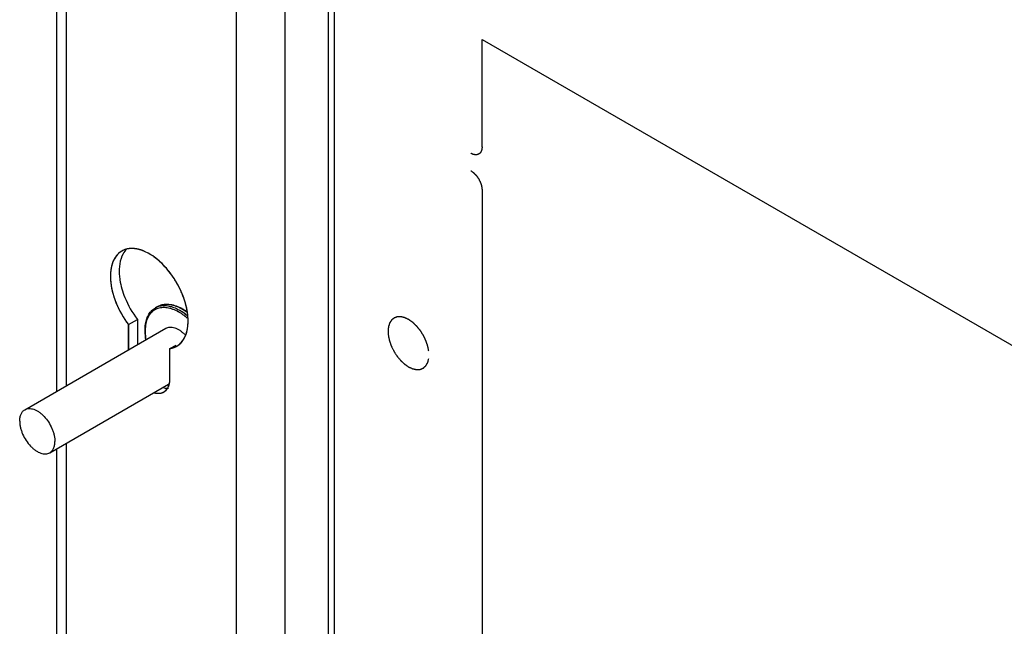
# Model space of a CAD drawing. Header units: inches. Extents: x 3 to 177, y 3 to 114.
# Tile 58 of 95: x 146.17 to 148.64, y 89.52 to 91.04. Entities that reach past the tile are written whole.
import ezdxf

# ---------------------------------------------------------------- set-up
doc = ezdxf.new("R2010")
doc.units = ezdxf.units.IN
doc.header["$LTSCALE"] = 9.973333
doc.header["$MEASUREMENT"] = 0
doc.layers.get('0').update_dxf_attribs({"linetype": 'CONTINUOUS'})
doc.layers.add('03_ALL_AXES', color=7, linetype='CONTINUOUS')
doc.layers.add('08_ALL_COSMETICS', color=7, linetype='CONTINUOUS')

msp = doc.modelspace()

# ---------------------------------------------------------------- linework, layer by layer
at = {"color": 7, "linetype": 'Continuous'}
for p, q in [((146.2627, 95.201), (146.2627, 90.1071)), ((146.2879, 90.1217), (146.2879, 95.1882)), ((146.7141, 52.4503), (146.7141, 93.3429)), ((146.8357, 52.4503), (146.8357, 93.3429)), ((146.9442, 54.3292), (146.9442, 93.18)), ((146.9594, 54.308), (146.9594, 93.1588)), ((146.4435, 90.2746), (146.4656, 90.2874)), ((146.4656, 90.2874), (146.4656, 90.2243)), ((146.4435, 90.2746), (146.4435, 90.2122)), ((146.5472, 90.2148), (146.5625, 90.2236)), ((146.5472, 90.2148), (146.5641, 90.2208)), ((146.5472, 90.1395), (146.5472, 90.2148)), ((146.2627, 89.9632), (146.2627, 54.8615)), ((146.2879, 54.876), (146.2879, 89.9777))]:
    msp.add_line(p, q, dxfattribs=at)
for centre, radius, start, end in [((146.4494, 90.4194), 0.0458, 111.9159, 120.0699), ((146.4501, 90.4176), 0.0478, 103.367, 111.8505), ((146.6528, 90.4307), 0.2357, 201.8396, 217.4393)]:
    msp.add_arc(centre, radius, start, end, dxfattribs=at)
for points, knots in [([(146.4265, 90.4591), (146.4163, 90.4532), (146.3992, 90.43), (146.3974, 90.4027), (146.3982, 90.3879)], [0, 0, 0, 0, 0.443431, 1, 1, 1, 1]), ([(146.4386, 90.464), (146.4352, 90.4605), (146.4219, 90.4422), (146.4194, 90.4182), (146.4204, 90.4007)], [0, 0, 0, 0, 0.218207, 1, 1, 1, 1]), ([(146.5583, 90.3892), (146.5503, 90.4016), (146.5326, 90.4241), (146.4959, 90.4557), (146.4593, 90.4689), (146.4391, 90.464)], [0, 0, 0, 0, 0.301433, 0.57683, 1, 1, 1, 1]), ([(146.3982, 90.3879), (146.3994, 90.3682), (146.4099, 90.3277), (146.4305, 90.2916), (146.4435, 90.2746)], [0, 0, 0, 0, 0.480856, 1, 1, 1, 1]), ([(146.4204, 90.4007), (146.4207, 90.3961), (146.4228, 90.3764), (146.4284, 90.3571), (146.434, 90.343)], [0, 0, 0, 0, 0.235358, 1, 1, 1, 1]), ([(146.5851, 90.3316), (146.5836, 90.3366), (146.5767, 90.3566), (146.567, 90.3757), (146.5583, 90.3892)], [0, 0, 0, 0, 0.24469, 1, 1, 1, 1]), ([(146.5924, 90.2758), (146.5927, 90.2802), (146.5928, 90.299), (146.5892, 90.3178), (146.5851, 90.3316)], [0, 0, 0, 0, 0.231932, 1, 1, 1, 1]), ([(146.5739, 90.2282), (146.5767, 90.2309), (146.5874, 90.2446), (146.5916, 90.2625), (146.5924, 90.2758)], [0, 0, 0, 0, 0.225332, 1, 1, 1, 1])]:
    msp.add_open_spline(points, degree=3, knots=knots, dxfattribs=at)
for points in [[(146.5642, 90.2207), (146.5677, 90.2227), (146.571, 90.2253), (146.5739, 90.2282)], [(146.5467, 90.1317), (146.547, 90.1343), (146.5472, 90.1369), (146.5472, 90.1395)], [(146.532, 90.106), (146.5359, 90.1082), (146.5392, 90.1116), (146.5415, 90.1155)], [(146.5323, 90.1163), (146.5359, 90.1155), (146.5397, 90.1151), (146.5434, 90.1154)], [(146.5415, 90.1155), (146.5424, 90.1171), (146.5432, 90.1188), (146.5439, 90.1205)], [(146.5439, 90.1205), (146.5453, 90.1241), (146.5462, 90.1279), (146.5467, 90.1317)], [(146.5101, 90.1035), (146.5138, 90.1027), (146.5176, 90.1023), (146.5213, 90.1026)], [(146.5213, 90.1026), (146.525, 90.103), (146.5288, 90.1041), (146.532, 90.106)]]:
    msp.add_open_spline(points, degree=3, dxfattribs=at)
at = {"layer": '03_ALL_AXES', "color": 7, "linetype": 'Continuous'}
for p, q in [((146.5108, 90.3169), (146.5163, 90.3202)), ((146.5696, 90.3188), (146.5779, 90.3144)), ((146.578, 90.3146), (146.5782, 90.3145)), ((146.1837, 90.0615), (146.5372, 90.2656)), ((146.246, 89.9535), (146.5434, 90.1252))]:
    msp.add_line(p, q, dxfattribs=at)
for centre, radius, start, end in [((146.5309, 90.2821), 0.0402, 110.911, 119.992), ((146.5238, 90.2235), 0.1048, 59.9307, 64.4258), ((146.5024, 90.1735), 0.16, 62.2753, 65.1718), ((146.5167, 90.211), 0.1192, 57.0467, 59.9654), ((146.5024, 90.1736), 0.16, 61.8102, 62.2751), ((146.5193, 90.213), 0.1172, 57.5841, 59.9769), ((146.5024, 90.1735), 0.16, 60.0006, 61.7209), ((146.5096, 90.2003), 0.1321, 53.3484, 57.0077), ((146.5132, 90.2035), 0.1284, 54.223, 57.5492), ((146.5024, 90.1736), 0.1599, 57.5307, 59.9997)]:
    msp.add_arc(centre, radius, start, end, dxfattribs=at)
for points, knots in [([(146.4862, 90.2766), (146.4869, 90.281), (146.4889, 90.2894), (146.4941, 90.3009), (146.5002, 90.3088), (146.506, 90.3139), (146.5091, 90.316), (146.5108, 90.3169)], [0, 0, 0, 0, 0.274947, 0.529567, 0.768724, 0.884875, 1, 1, 1, 1]), ([(146.4869, 90.2736), (146.4876, 90.2784), (146.4898, 90.2876), (146.4949, 90.298), (146.5001, 90.3047), (146.5045, 90.309), (146.5094, 90.3125), (146.5148, 90.3152), (146.5206, 90.317), (146.529, 90.3184), (146.5379, 90.3181), (146.5469, 90.3161), (146.5567, 90.313), (146.5638, 90.3096), (146.5684, 90.3069)], [0, 0, 0, 0, 0.135756, 0.258641, 0.316399, 0.372449, 0.427563, 0.482583, 0.538355, 0.595671, 0.7173, 0.782784, 0.851695, 1, 1, 1, 1]), ([(146.5163, 90.3202), (146.5182, 90.3212), (146.522, 90.323), (146.528, 90.3249), (146.5345, 90.326), (146.5436, 90.3263), (146.5556, 90.3244), (146.5649, 90.3209), (146.5696, 90.3188)], [0, 0, 0, 0, 0.113195, 0.227665, 0.344701, 0.465402, 0.720985, 1, 1, 1, 1]), ([(146.5163, 90.3202), (146.5181, 90.3212), (146.5218, 90.3229), (146.5277, 90.3248), (146.534, 90.3257), (146.5406, 90.3259), (146.5475, 90.3252), (146.5572, 90.3231), (146.5644, 90.3203), (146.5691, 90.3181)], [0, 0, 0, 0, 0.110594, 0.222848, 0.338305, 0.458293, 0.58386, 0.715757, 1, 1, 1, 1]), ([(146.5165, 90.3197), (146.5184, 90.3204), (146.5224, 90.3216), (146.5309, 90.3229), (146.5399, 90.3224), (146.5491, 90.3204), (146.5589, 90.3172), (146.5661, 90.3137), (146.5708, 90.311)], [0, 0, 0, 0, 0.107816, 0.218736, 0.454163, 0.580788, 0.713915, 1, 1, 1, 1]), ([(146.5896, 90.2976), (146.5881, 90.2989), (146.5821, 90.3038), (146.5757, 90.3081), (146.5708, 90.311)], [0, 0, 0, 0, 0.259194, 1, 1, 1, 1]), ([(146.5906, 90.2906), (146.5871, 90.2938), (146.5799, 90.2996), (146.5723, 90.3047), (146.5684, 90.3069)], [0, 0, 0, 0, 0.514446, 1, 1, 1, 1]), ([(146.4872, 90.2369), (146.4859, 90.2438), (146.4844, 90.257), (146.4851, 90.2703), (146.4862, 90.2766)], [0, 0, 0, 0, 0.522592, 1, 1, 1, 1]), ([(146.4879, 90.2374), (146.4868, 90.2436), (146.4855, 90.2557), (146.4861, 90.2679), (146.4869, 90.2736)], [0, 0, 0, 0, 0.52272, 1, 1, 1, 1]), ([(146.5372, 90.2656), (146.5387, 90.2665), (146.542, 90.2679), (146.5475, 90.2687), (146.5533, 90.2684), (146.5594, 90.2668), (146.5657, 90.2642), (146.572, 90.2605), (146.5783, 90.2557), (146.5822, 90.2521), (146.5841, 90.2501)], [0, 0, 0, 0, 0.098343, 0.200563, 0.309834, 0.428252, 0.556804, 0.695525, 0.843691, 1, 1, 1, 1]), ([(146.1708, 90.033), (146.1708, 90.0361), (146.1713, 90.0421), (146.1733, 90.0492), (146.1759, 90.054), (146.1781, 90.057), (146.1807, 90.0595), (146.1827, 90.0609), (146.1837, 90.0615)], [0, 0, 0, 0, 0.289407, 0.548292, 0.667741, 0.781771, 0.891905, 1, 1, 1, 1]), ([(146.1837, 90.0615), (146.1852, 90.0624), (146.1886, 90.0638), (146.1942, 90.0646), (146.2002, 90.0642), (146.2065, 90.0625), (146.2129, 90.0597), (146.2194, 90.0557), (146.2258, 90.0507), (146.2341, 90.0427), (146.2433, 90.0309), (146.2505, 90.0176), (146.2548, 90.0064), (146.2571, 89.9981), (146.2586, 89.99), (146.2589, 89.9847), (146.2589, 89.9821)], [0, 0, 0, 0, 0.042826, 0.087421, 0.135217, 0.187141, 0.243603, 0.304577, 0.369693, 0.43832, 0.582552, 0.729591, 0.8016, 0.871217, 0.937596, 1, 1, 1, 1]), ([(146.1708, 90.033), (146.1708, 90.0304), (146.1711, 90.025), (146.1726, 90.0169), (146.1749, 90.0086), (146.1792, 89.9975), (146.1864, 89.9841), (146.1956, 89.9723), (146.2039, 89.9643), (146.2103, 89.9593), (146.2168, 89.9554), (146.2232, 89.9525), (146.2295, 89.9509), (146.2355, 89.9504), (146.2411, 89.9512), (146.2445, 89.9527), (146.246, 89.9535)], [0, 0, 0, 0, 0.062404, 0.128783, 0.1984, 0.270409, 0.417448, 0.56168, 0.630307, 0.695423, 0.756397, 0.812859, 0.864783, 0.912579, 0.957174, 1, 1, 1, 1]), ([(146.246, 89.9535), (146.247, 89.9541), (146.249, 89.9555), (146.2516, 89.9581), (146.2538, 89.9611), (146.2564, 89.9659), (146.2585, 89.9729), (146.2589, 89.9789), (146.2589, 89.9821)], [0, 0, 0, 0, 0.108095, 0.218229, 0.332259, 0.451708, 0.710593, 1, 1, 1, 1])]:
    msp.add_open_spline(points, degree=3, knots=knots, dxfattribs=at)
at = {"layer": '08_ALL_COSMETICS', "color": 7, "linetype": 'Continuous'}
for p, q in [((147.3292, 90.7203), (147.3292, 90.9892)), ((147.3292, 90.9892), (149.1234, 89.9534)), ((147.3292, 90.6115), (147.3292, 88.4075)), ((146.4435, 90.2122), (146.4435, 90.2746)), ((146.592, 90.2703), (146.5924, 90.2757)), ((146.5754, 90.2297), (146.5788, 90.2337)), ((146.5472, 90.1395), (146.5472, 90.2148)), ((146.5458, 90.1266), (146.5467, 90.1315))]:
    msp.add_line(p, q, dxfattribs=at)
for points, knots in [([(147.3292, 90.7203), (147.3292, 90.7198), (147.3291, 90.7188), (147.329, 90.7176), (147.3289, 90.7166), (147.3288, 90.7158), (147.3288, 90.7152), (147.3287, 90.7147), (147.3287, 90.7145), (147.3287, 90.7143), (147.3287, 90.7141), (147.3286, 90.7139), (147.3285, 90.7135), (147.3282, 90.7128), (147.328, 90.7119), (147.3277, 90.7111), (147.3275, 90.7104), (147.3273, 90.7099), (147.3272, 90.7095), (147.3272, 90.7093), (147.3271, 90.7091), (147.327, 90.709), (147.3269, 90.7088), (147.3267, 90.7085), (147.3265, 90.7081), (147.3261, 90.7076), (147.3258, 90.7071), (147.3255, 90.7065), (147.3252, 90.706), (147.3249, 90.7056), (147.3247, 90.7053), (147.3246, 90.7051), (147.3245, 90.705), (147.3244, 90.7049), (147.3243, 90.7048), (147.324, 90.7046), (147.3236, 90.7042), (147.3232, 90.7039), (147.3227, 90.7035), (147.3223, 90.7031), (147.3218, 90.7028), (147.3215, 90.7025), (147.3212, 90.7022), (147.3211, 90.7021), (147.321, 90.702), (147.3208, 90.702), (147.3206, 90.7019), (147.3203, 90.7018), (147.3199, 90.7016), (147.3194, 90.7014), (147.3188, 90.7012), (147.3183, 90.701), (147.3178, 90.7008), (147.3173, 90.7007), (147.317, 90.7006), (147.3168, 90.7005), (147.3167, 90.7004), (147.3165, 90.7004), (147.3163, 90.7004), (147.316, 90.7004), (147.3155, 90.7004), (147.3149, 90.7004), (147.3143, 90.7003), (147.3137, 90.7003), (147.313, 90.7003), (147.3125, 90.7003), (147.3122, 90.7002), (147.312, 90.7002), (147.3118, 90.7002), (147.3117, 90.7003), (147.3114, 90.7003), (147.3111, 90.7004), (147.3105, 90.7005), (147.3098, 90.7007), (147.3092, 90.7008), (147.3085, 90.701), (147.3079, 90.7011), (147.3073, 90.7012), (147.3069, 90.7013), (147.3067, 90.7014), (147.3066, 90.7014), (147.3064, 90.7015), (147.3061, 90.7016), (147.3057, 90.7018), (147.3051, 90.7021), (147.3045, 90.7024), (147.3035, 90.7028), (147.3024, 90.7034), (147.3014, 90.7038), (147.301, 90.704)], [0, 0, 0, 0, 0.03125, 0.0625, 0.078125, 0.09375, 0.109375, 0.117188, 0.121094, 0.125, 0.128906, 0.132812, 0.140625, 0.15625, 0.1875, 0.203125, 0.21875, 0.234375, 0.242188, 0.246094, 0.25, 0.253906, 0.257812, 0.265625, 0.28125, 0.296875, 0.3125, 0.328125, 0.34375, 0.359375, 0.367188, 0.371094, 0.375, 0.378906, 0.382812, 0.390625, 0.40625, 0.421875, 0.4375, 0.453125, 0.46875, 0.484375, 0.492188, 0.496094, 0.5, 0.503906, 0.507812, 0.515625, 0.53125, 0.546875, 0.5625, 0.578125, 0.59375, 0.609375, 0.617188, 0.621094, 0.625, 0.628906, 0.632812, 0.640625, 0.65625, 0.671875, 0.6875, 0.703125, 0.71875, 0.734375, 0.742188, 0.746094, 0.75, 0.753906, 0.757812, 0.765625, 0.78125, 0.796875, 0.8125, 0.828125, 0.84375, 0.859375, 0.867188, 0.871094, 0.875, 0.878906, 0.882812, 0.890625, 0.90625, 0.921875, 0.9375, 0.96875, 1, 1, 1, 1]), ([(147.301, 90.6605), (147.3014, 90.6601), (147.3023, 90.6595), (147.3035, 90.6587), (147.3044, 90.6581), (147.3051, 90.6576), (147.3056, 90.6572), (147.3061, 90.6569), (147.3063, 90.6568), (147.3065, 90.6567), (147.3066, 90.6565), (147.3068, 90.6563), (147.3072, 90.6559), (147.308, 90.6552), (147.3091, 90.6542), (147.3102, 90.6532), (147.311, 90.6525), (147.3114, 90.6521), (147.3117, 90.6518), (147.312, 90.6514), (147.3124, 90.6509), (147.3132, 90.6501), (147.3142, 90.6489), (147.3152, 90.6477), (147.3159, 90.6468), (147.3163, 90.6463), (147.3166, 90.646), (147.3169, 90.6455), (147.3172, 90.645), (147.3179, 90.644), (147.3188, 90.6427), (147.3197, 90.6413), (147.3203, 90.6403), (147.3207, 90.6398), (147.321, 90.6393), (147.3212, 90.6389), (147.3215, 90.6383), (147.322, 90.6373), (147.3227, 90.6359), (147.3234, 90.6344), (147.324, 90.6334), (147.3242, 90.6328), (147.3245, 90.6324), (147.3246, 90.6319), (147.3248, 90.6314), (147.3252, 90.6303), (147.3258, 90.6288), (147.3263, 90.6273), (147.3267, 90.6263), (147.3269, 90.6257), (147.3271, 90.6253), (147.3272, 90.6248), (147.3273, 90.6242), (147.3275, 90.6232), (147.3279, 90.6218), (147.3282, 90.6203), (147.3285, 90.6193), (147.3286, 90.6187), (147.3287, 90.6182), (147.3287, 90.6178), (147.3288, 90.6173), (147.3288, 90.6166), (147.3289, 90.6157), (147.329, 90.6146), (147.3291, 90.6132), (147.3292, 90.612), (147.3292, 90.6115)], [0, 0, 0, 0, 0.03125, 0.0625, 0.078125, 0.09375, 0.109375, 0.117188, 0.121094, 0.125, 0.128906, 0.132812, 0.140625, 0.15625, 0.1875, 0.21875, 0.234375, 0.242188, 0.25, 0.257812, 0.265625, 0.28125, 0.3125, 0.34375, 0.359375, 0.367188, 0.375, 0.382812, 0.390625, 0.40625, 0.4375, 0.46875, 0.484375, 0.492188, 0.5, 0.507812, 0.515625, 0.53125, 0.5625, 0.59375, 0.609375, 0.617188, 0.625, 0.632812, 0.640625, 0.65625, 0.6875, 0.71875, 0.734375, 0.742188, 0.75, 0.757812, 0.765625, 0.78125, 0.8125, 0.84375, 0.859375, 0.867188, 0.875, 0.882812, 0.890625, 0.90625, 0.921875, 0.9375, 0.96875, 1, 1, 1, 1]), ([(146.4324, 90.4619), (146.4315, 90.4614), (146.43, 90.4607), (146.4281, 90.4597), (146.4269, 90.4591), (146.426, 90.4586), (146.4254, 90.4583), (146.4249, 90.4581), (146.4247, 90.458), (146.4245, 90.4578), (146.4242, 90.4576), (146.4236, 90.4571), (146.4226, 90.4563), (146.4212, 90.4553), (146.4199, 90.4542), (146.4189, 90.4534), (146.4183, 90.4529), (146.418, 90.4527), (146.4178, 90.4526), (146.4176, 90.4523), (146.4173, 90.452), (146.4168, 90.4514), (146.416, 90.4506), (146.4151, 90.4495), (146.4141, 90.4484), (146.4134, 90.4475), (146.4128, 90.4469), (146.4123, 90.4463), (146.412, 90.446), (146.4118, 90.4458), (146.4117, 90.4456), (146.4115, 90.4454), (146.4114, 90.4451), (146.4111, 90.4447), (146.4107, 90.4441), (146.4103, 90.4433), (146.4096, 90.4423), (146.4088, 90.441), (146.4081, 90.4397), (146.4074, 90.4387), (146.407, 90.438), (146.4068, 90.4376), (146.4066, 90.4373), (146.4065, 90.437), (146.4063, 90.4366), (146.406, 90.4357), (146.4054, 90.4344), (146.4047, 90.4326), (146.4039, 90.4309), (146.4034, 90.4295), (146.403, 90.4287), (146.4029, 90.4283), (146.4027, 90.428), (146.4027, 90.4277), (146.4025, 90.4271), (146.4023, 90.4263), (146.4019, 90.4249), (146.4015, 90.4233), (146.4008, 90.4206), (146.4003, 90.4186), (146.3999, 90.4173)], [0, 0, 0, 0, 0.0625, 0.09375, 0.125, 0.140625, 0.15625, 0.164062, 0.167969, 0.171875, 0.179688, 0.1875, 0.21875, 0.25, 0.28125, 0.3125, 0.320312, 0.328125, 0.332031, 0.335938, 0.34375, 0.359375, 0.375, 0.40625, 0.4375, 0.453125, 0.46875, 0.484375, 0.492188, 0.496094, 0.5, 0.503906, 0.507812, 0.515625, 0.53125, 0.546875, 0.5625, 0.59375, 0.625, 0.640625, 0.65625, 0.664062, 0.667969, 0.671875, 0.679688, 0.6875, 0.71875, 0.75, 0.78125, 0.8125, 0.820312, 0.828125, 0.832031, 0.835938, 0.84375, 0.859375, 0.875, 0.90625, 0.9375, 1, 1, 1, 1]), ([(146.4424, 90.4647), (146.442, 90.4647), (146.4412, 90.4645), (146.4395, 90.4642), (146.4378, 90.4638), (146.4364, 90.4633), (146.4356, 90.4631), (146.435, 90.4629), (146.4345, 90.4627), (146.4341, 90.4626), (146.4336, 90.4624), (146.4331, 90.4622), (146.4326, 90.462), (146.4324, 90.4619)], [0, 0, 0, 0, 0.125, 0.25, 0.5, 0.625, 0.6875, 0.75, 0.8125, 0.84375, 0.875, 0.9375, 1, 1, 1, 1]), ([(146.4728, 90.4622), (146.4721, 90.4624), (146.4708, 90.4627), (146.4692, 90.4632), (146.468, 90.4635), (146.4674, 90.4637), (146.4664, 90.4638), (146.4649, 90.4641), (146.4635, 90.4644), (146.4625, 90.4646), (146.4619, 90.4647), (146.4608, 90.4648), (146.4595, 90.465), (146.4584, 90.4651), (146.4578, 90.4652), (146.4573, 90.4653), (146.4568, 90.4653), (146.4561, 90.4653), (146.455, 90.4654), (146.4538, 90.4654), (146.4529, 90.4655), (146.4524, 90.4655), (146.4519, 90.4655), (146.4513, 90.4655), (146.4505, 90.4655), (146.4496, 90.4654), (146.4487, 90.4654), (146.448, 90.4654), (146.4474, 90.4653), (146.4468, 90.4653), (146.4457, 90.4651), (146.4442, 90.465), (146.443, 90.4648), (146.4424, 90.4647)], [0, 0, 0, 0, 0.0625, 0.125, 0.15625, 0.171875, 0.1875, 0.25, 0.3125, 0.328125, 0.34375, 0.375, 0.4375, 0.46875, 0.484375, 0.5, 0.515625, 0.53125, 0.5625, 0.625, 0.640625, 0.65625, 0.671875, 0.6875, 0.71875, 0.75, 0.78125, 0.8125, 0.828125, 0.84375, 0.875, 0.9375, 1, 1, 1, 1]), ([(146.4836, 90.4582), (146.4831, 90.4584), (146.4823, 90.4588), (146.4813, 90.4592), (146.4807, 90.4594), (146.4804, 90.4595), (146.4802, 90.4596), (146.48, 90.4597), (146.4796, 90.4599), (146.4791, 90.4601), (146.4786, 90.4602), (146.4784, 90.4603), (146.4782, 90.4604), (146.478, 90.4604), (146.4778, 90.4605), (146.4774, 90.4607), (146.4769, 90.4608), (146.4763, 90.4611), (146.4758, 90.4612), (146.4754, 90.4614), (146.4751, 90.4615), (146.4749, 90.4615), (146.4747, 90.4616), (146.4742, 90.4618), (146.4735, 90.462), (146.473, 90.4621), (146.4728, 90.4622)], [0, 0, 0, 0, 0.125, 0.25, 0.28125, 0.3125, 0.328125, 0.34375, 0.375, 0.4375, 0.46875, 0.484375, 0.5, 0.515625, 0.53125, 0.5625, 0.625, 0.6875, 0.75, 0.78125, 0.8125, 0.828125, 0.84375, 0.875, 0.9375, 1, 1, 1, 1]), ([(146.518, 90.4361), (146.5176, 90.4364), (146.5168, 90.4371), (146.5158, 90.4379), (146.5152, 90.4384), (146.5149, 90.4386), (146.5147, 90.4388), (146.5145, 90.439), (146.5141, 90.4393), (146.5136, 90.4397), (146.5131, 90.4401), (146.5129, 90.4403), (146.5127, 90.4404), (146.5125, 90.4405), (146.5123, 90.4407), (146.512, 90.441), (146.5115, 90.4413), (146.5112, 90.4416), (146.511, 90.4418), (146.5107, 90.442), (146.5104, 90.4422), (146.5099, 90.4426), (146.5094, 90.443), (146.5089, 90.4433), (146.5084, 90.4437), (146.5078, 90.4441), (146.5074, 90.4444), (146.5071, 90.4446)], [0, 0, 0, 0, 0.125, 0.25, 0.28125, 0.3125, 0.328125, 0.34375, 0.375, 0.4375, 0.46875, 0.484375, 0.5, 0.515625, 0.53125, 0.5625, 0.625, 0.65625, 0.671875, 0.6875, 0.71875, 0.75, 0.8125, 0.84375, 0.875, 0.9375, 1, 1, 1, 1]), ([(146.5584, 90.3891), (146.5576, 90.3902), (146.5562, 90.3924), (146.5543, 90.3951), (146.5531, 90.397), (146.5523, 90.3981), (146.5515, 90.3991), (146.5506, 90.4004), (146.5494, 90.402), (146.5482, 90.4036), (146.5473, 90.4049), (146.5465, 90.4059), (146.5457, 90.407), (146.5446, 90.4083), (146.5433, 90.4099), (146.542, 90.4114), (146.541, 90.4127), (146.5402, 90.4136), (146.5398, 90.4142), (146.5395, 90.4146), (146.5392, 90.4149), (146.5387, 90.4154), (146.538, 90.4162), (146.5369, 90.4174), (146.5357, 90.4188), (146.5344, 90.4202), (146.5333, 90.4214), (146.5325, 90.4223), (146.5315, 90.4232), (146.5304, 90.4244), (146.529, 90.4258), (146.5276, 90.4271), (146.5265, 90.4283), (146.5257, 90.4291), (146.5252, 90.4295), (146.5248, 90.4299), (146.5242, 90.4305), (146.5228, 90.4317), (146.5208, 90.4336), (146.5189, 90.4352), (146.518, 90.4361)], [0, 0, 0, 0, 0.0625, 0.125, 0.15625, 0.171875, 0.1875, 0.21875, 0.25, 0.28125, 0.3125, 0.328125, 0.34375, 0.375, 0.40625, 0.4375, 0.46875, 0.484375, 0.492188, 0.5, 0.507812, 0.515625, 0.53125, 0.5625, 0.59375, 0.625, 0.65625, 0.671875, 0.6875, 0.71875, 0.75, 0.78125, 0.8125, 0.828125, 0.835938, 0.84375, 0.859375, 0.875, 0.9375, 1, 1, 1, 1]), ([(146.3999, 90.4173), (146.3997, 90.4159), (146.3995, 90.4139), (146.3991, 90.4112), (146.3989, 90.4095), (146.3987, 90.4082), (146.3986, 90.4073), (146.3985, 90.4067), (146.3984, 90.4064), (146.3984, 90.406), (146.3984, 90.4056), (146.3984, 90.4044), (146.3983, 90.4028), (146.3982, 90.4005), (146.3981, 90.3983), (146.3981, 90.3966), (146.398, 90.3955), (146.398, 90.395), (146.398, 90.3944), (146.3981, 90.3936), (146.3981, 90.3926), (146.3982, 90.3903), (146.3984, 90.3875), (146.3986, 90.3848), (146.3986, 90.3834), (146.3987, 90.3826), (146.3987, 90.3821), (146.3988, 90.3814), (146.3989, 90.3806), (146.3991, 90.3792), (146.3994, 90.3772), (146.3997, 90.3747), (146.4, 90.3727), (146.4003, 90.3711), (146.4004, 90.37), (146.4005, 90.3692), (146.4007, 90.3684), (146.401, 90.367), (146.4014, 90.365), (146.402, 90.3626), (146.4025, 90.3601), (146.4029, 90.3583), (146.4031, 90.3571), (146.4033, 90.3566), (146.4033, 90.3562), (146.4035, 90.3558), (146.4037, 90.355), (146.404, 90.3539), (146.4045, 90.3522), (146.4052, 90.35), (146.4062, 90.3465), (146.407, 90.3439), (146.4075, 90.3422)], [0, 0, 0, 0, 0.0625, 0.09375, 0.125, 0.140625, 0.15625, 0.164062, 0.167969, 0.171875, 0.179688, 0.1875, 0.21875, 0.25, 0.28125, 0.3125, 0.320312, 0.328125, 0.335938, 0.34375, 0.359375, 0.375, 0.4375, 0.46875, 0.484375, 0.492188, 0.5, 0.507812, 0.515625, 0.53125, 0.5625, 0.59375, 0.625, 0.640625, 0.65625, 0.664062, 0.671875, 0.6875, 0.71875, 0.75, 0.78125, 0.8125, 0.820312, 0.828125, 0.832031, 0.835938, 0.84375, 0.859375, 0.875, 0.90625, 0.9375, 1, 1, 1, 1]), ([(146.5777, 90.3523), (146.577, 90.3538), (146.5762, 90.3557), (146.5752, 90.358), (146.5745, 90.3595), (146.5738, 90.361), (146.5731, 90.3625), (146.5726, 90.3635), (146.5723, 90.3642), (146.5719, 90.365), (146.5714, 90.366), (146.5708, 90.3672), (146.5702, 90.3684), (146.5697, 90.3694), (146.5693, 90.3702), (146.569, 90.3709), (146.5687, 90.3714), (146.5683, 90.3721), (146.5678, 90.3731), (146.5672, 90.3742), (146.5666, 90.3753), (146.5661, 90.3762), (146.5657, 90.3769), (146.5652, 90.3777), (146.5647, 90.3787), (146.5637, 90.3803), (146.5628, 90.3818), (146.5619, 90.3834), (146.5605, 90.3857), (146.5593, 90.3876), (146.5584, 90.3891)], [0, 0, 0, 0, 0.125, 0.15625, 0.1875, 0.25, 0.28125, 0.3125, 0.328125, 0.34375, 0.375, 0.40625, 0.4375, 0.46875, 0.484375, 0.5, 0.515625, 0.53125, 0.5625, 0.59375, 0.625, 0.65625, 0.671875, 0.6875, 0.71875, 0.75, 0.8125, 0.84375, 0.875, 1, 1, 1, 1]), ([(146.4075, 90.3422), (146.4076, 90.3419), (146.4077, 90.3414), (146.408, 90.3407), (146.4081, 90.3402), (146.4082, 90.3399), (146.4084, 90.3396), (146.4085, 90.3392), (146.4087, 90.3385), (146.409, 90.3377), (146.4094, 90.3367), (146.4097, 90.3357), (146.4101, 90.3348), (146.4105, 90.3338), (146.4108, 90.3329), (146.411, 90.3324), (146.4111, 90.332), (146.4112, 90.3318), (146.4114, 90.3314), (146.4115, 90.331), (146.4117, 90.3306), (146.4118, 90.3303), (146.4119, 90.33), (146.412, 90.3299), (146.4121, 90.3297), (146.4122, 90.3295), (146.4124, 90.3289), (146.4127, 90.3281), (146.413, 90.3274), (146.4132, 90.327)], [0, 0, 0, 0, 0.0625, 0.125, 0.15625, 0.171875, 0.1875, 0.21875, 0.25, 0.3125, 0.375, 0.4375, 0.5, 0.5625, 0.625, 0.65625, 0.671875, 0.6875, 0.71875, 0.75, 0.78125, 0.8125, 0.828125, 0.835938, 0.84375, 0.859375, 0.875, 0.9375, 1, 1, 1, 1]), ([(146.5851, 90.3316), (146.585, 90.332), (146.5847, 90.3327), (146.5844, 90.3337), (146.5842, 90.3344), (146.5841, 90.3347), (146.584, 90.3352), (146.5838, 90.3357), (146.5835, 90.3366), (146.5831, 90.3377), (146.5827, 90.339), (146.5822, 90.3403), (146.5813, 90.343), (146.5803, 90.3456), (146.5793, 90.3482), (146.5786, 90.35), (146.578, 90.3514), (146.5777, 90.3523)], [0, 0, 0, 0, 0.0625, 0.125, 0.15625, 0.171875, 0.1875, 0.21875, 0.25, 0.3125, 0.375, 0.4375, 0.5, 0.75, 0.8125, 0.875, 1, 1, 1, 1]), ([(146.4132, 90.327), (146.4137, 90.3259), (146.4147, 90.3236), (146.4159, 90.3208), (146.4168, 90.3188), (146.4173, 90.3176), (146.4179, 90.3165), (146.4186, 90.3151), (146.4197, 90.3128), (146.4207, 90.3109), (146.4215, 90.3092), (146.4221, 90.3081), (146.4232, 90.3061), (146.4244, 90.3039), (146.4255, 90.302), (146.4261, 90.3009), (146.4265, 90.3001), (146.427, 90.2993), (146.4277, 90.2982), (146.4288, 90.2963), (146.4301, 90.2941), (146.4313, 90.2923), (146.4319, 90.2912), (146.4326, 90.2901), (146.4335, 90.2888), (146.4345, 90.2873), (146.4356, 90.2857), (146.4364, 90.2844), (146.4371, 90.2833), (146.4377, 90.2826), (146.4383, 90.2818), (146.4394, 90.2802), (146.4412, 90.2778), (146.4427, 90.2757), (146.4435, 90.2746)], [0, 0, 0, 0, 0.0625, 0.125, 0.15625, 0.171875, 0.1875, 0.21875, 0.25, 0.3125, 0.328125, 0.34375, 0.375, 0.4375, 0.46875, 0.484375, 0.5, 0.515625, 0.53125, 0.5625, 0.625, 0.65625, 0.671875, 0.6875, 0.71875, 0.75, 0.78125, 0.8125, 0.828125, 0.84375, 0.859375, 0.875, 0.9375, 1, 1, 1, 1]), ([(146.5924, 90.2927), (146.5923, 90.2935), (146.5922, 90.295), (146.592, 90.2969), (146.5919, 90.2985), (146.5917, 90.3), (146.5914, 90.302), (146.5912, 90.304), (146.591, 90.3055), (146.5907, 90.3071), (146.5904, 90.3087), (146.5902, 90.3103), (146.59, 90.3115), (146.5897, 90.3127), (146.5894, 90.3143), (146.5891, 90.3157), (146.5889, 90.3169), (146.5887, 90.3175), (146.5886, 90.3182), (146.5884, 90.319), (146.5881, 90.3201), (146.5878, 90.3214), (146.5875, 90.3227), (146.5872, 90.324), (146.5869, 90.3253), (146.5864, 90.327), (146.5858, 90.3291), (146.5853, 90.3307), (146.5851, 90.3316)], [0, 0, 0, 0, 0.0625, 0.125, 0.15625, 0.1875, 0.25, 0.3125, 0.34375, 0.375, 0.4375, 0.46875, 0.5, 0.53125, 0.5625, 0.625, 0.640625, 0.65625, 0.671875, 0.6875, 0.71875, 0.75, 0.78125, 0.8125, 0.84375, 0.875, 0.9375, 1, 1, 1, 1]), ([(146.5924, 90.2757), (146.5925, 90.2764), (146.5925, 90.2777), (146.5926, 90.2798), (146.5927, 90.2814), (146.5927, 90.2828), (146.5927, 90.2838), (146.5927, 90.2849), (146.5927, 90.2859), (146.5926, 90.2869), (146.5926, 90.2878), (146.5926, 90.2885), (146.5926, 90.289), (146.5926, 90.2893), (146.5925, 90.2897), (146.5925, 90.2904), (146.5924, 90.2915), (146.5924, 90.2923), (146.5924, 90.2927)], [0, 0, 0, 0, 0.125, 0.25, 0.375, 0.4375, 0.5, 0.5625, 0.625, 0.6875, 0.75, 0.78125, 0.8125, 0.828125, 0.84375, 0.875, 0.9375, 1, 1, 1, 1]), ([(147.1956, 90.2085), (147.1954, 90.2096), (147.195, 90.2117), (147.1945, 90.2143), (147.194, 90.2164), (147.1937, 90.218), (147.1934, 90.2193), (147.1933, 90.2202), (147.1931, 90.2208), (147.1931, 90.2212), (147.1929, 90.2216), (147.1927, 90.2221), (147.1924, 90.2231), (147.1919, 90.2245), (147.1914, 90.2261), (147.1908, 90.2278), (147.1903, 90.2294), (147.1897, 90.2311), (147.1892, 90.2324), (147.1889, 90.2334), (147.1887, 90.2339), (147.1886, 90.2344), (147.1884, 90.2348), (147.1881, 90.2353), (147.1877, 90.2362), (147.187, 90.2376), (147.1862, 90.2392), (147.1855, 90.2408), (147.1847, 90.2424), (147.1839, 90.2441), (147.1833, 90.2454), (147.1828, 90.2463), (147.1825, 90.2469), (147.1824, 90.2473), (147.1821, 90.2477), (147.1818, 90.2482), (147.1812, 90.2491), (147.1804, 90.2503), (147.1795, 90.2519), (147.1785, 90.2534), (147.1775, 90.2549), (147.1766, 90.2564), (147.1758, 90.2577), (147.1752, 90.2586), (147.1749, 90.2591), (147.1747, 90.2595), (147.1744, 90.2598), (147.174, 90.2603), (147.1734, 90.261), (147.1725, 90.2622), (147.1714, 90.2635), (147.1703, 90.2649), (147.1692, 90.2662), (147.1681, 90.2676), (147.1672, 90.2687), (147.1666, 90.2695), (147.1662, 90.2699), (147.166, 90.2703), (147.1656, 90.2705), (147.1652, 90.2709), (147.1645, 90.2716), (147.1635, 90.2726), (147.1623, 90.2737), (147.1611, 90.2749), (147.1599, 90.2761), (147.1589, 90.277), (147.1581, 90.2778), (147.1575, 90.2784), (147.157, 90.2789), (147.1566, 90.2793), (147.1563, 90.2796), (147.156, 90.2798), (147.1555, 90.2801), (147.155, 90.2805), (147.1544, 90.2809), (147.1535, 90.2815), (147.1525, 90.2823), (147.1512, 90.2832), (147.1499, 90.2841), (147.1489, 90.2849), (147.148, 90.2855), (147.1474, 90.286), (147.1469, 90.2863), (147.1465, 90.2866), (147.1463, 90.2867), (147.1461, 90.2869), (147.146, 90.2869), (147.1458, 90.287), (147.1454, 90.2872), (147.1449, 90.2875), (147.1442, 90.2878), (147.1434, 90.2882), (147.1423, 90.2887), (147.1411, 90.2894), (147.1398, 90.29), (147.1387, 90.2905), (147.1379, 90.2909), (147.1372, 90.2912), (147.1367, 90.2915), (147.1363, 90.2917), (147.1361, 90.2918), (147.136, 90.2919), (147.1358, 90.2919), (147.1356, 90.2919), (147.1353, 90.292), (147.1348, 90.2922), (147.1342, 90.2923), (147.1333, 90.2925), (147.1323, 90.2928), (147.1311, 90.2931), (147.1299, 90.2934), (147.1289, 90.2936), (147.1281, 90.2938), (147.1275, 90.294), (147.127, 90.2941), (147.1267, 90.2942), (147.1265, 90.2943), (147.1263, 90.2943), (147.1262, 90.2943), (147.126, 90.2943), (147.1256, 90.2943), (147.1252, 90.2943), (147.1246, 90.2943), (147.1238, 90.2943), (147.1229, 90.2943), (147.1218, 90.2943), (147.1206, 90.2942), (147.1197, 90.2942), (147.1189, 90.2942), (147.1183, 90.2942), (147.1179, 90.2942), (147.1175, 90.2942), (147.1174, 90.2942), (147.1172, 90.2942), (147.1171, 90.2942), (147.1169, 90.2941), (147.1166, 90.294), (147.1162, 90.2939), (147.1157, 90.2937), (147.115, 90.2935), (147.1142, 90.2932), (147.1132, 90.2929), (147.1122, 90.2925), (147.1114, 90.2923), (147.1107, 90.292), (147.1102, 90.2919), (147.1098, 90.2917), (147.1095, 90.2916), (147.1093, 90.2916), (147.1092, 90.2915), (147.1091, 90.2914), (147.109, 90.2913), (147.1087, 90.2911), (147.1084, 90.2909), (147.108, 90.2906), (147.1074, 90.2901), (147.1067, 90.2896), (147.1059, 90.2889), (147.1051, 90.2883), (147.1044, 90.2877), (147.1038, 90.2873), (147.1034, 90.287), (147.1031, 90.2867), (147.1028, 90.2865), (147.1027, 90.2864), (147.1026, 90.2864), (147.1025, 90.2862), (147.1024, 90.2861), (147.1023, 90.2858), (147.102, 90.2854), (147.1017, 90.285), (147.1013, 90.2844), (147.1008, 90.2836), (147.1002, 90.2827), (147.0996, 90.2818), (147.0991, 90.281), (147.0987, 90.2804), (147.0984, 90.2799), (147.0981, 90.2795), (147.0979, 90.2793), (147.0978, 90.2791), (147.0977, 90.279), (147.0977, 90.2789), (147.0976, 90.2787), (147.0975, 90.2783), (147.0974, 90.2778), (147.0972, 90.2772), (147.0969, 90.2765), (147.0966, 90.2755), (147.0962, 90.2743), (147.0958, 90.2731), (147.0955, 90.2721), (147.0952, 90.2713), (147.095, 90.2708), (147.0949, 90.2703), (147.0948, 90.2699), (147.0947, 90.2697), (147.0946, 90.2696), (147.0946, 90.2694), (147.0946, 90.2692), (147.0946, 90.2688), (147.0945, 90.2682), (147.0944, 90.2675), (147.0944, 90.2666), (147.0942, 90.2654), (147.0941, 90.264), (147.094, 90.2626), (147.0938, 90.2615), (147.0937, 90.2606), (147.0937, 90.2599), (147.0936, 90.2593), (147.0936, 90.2589), (147.0936, 90.2587), (147.0935, 90.2585), (147.0936, 90.2583), (147.0936, 90.2581), (147.0936, 90.2576), (147.0937, 90.257), (147.0937, 90.2562), (147.0938, 90.2552), (147.0939, 90.2539), (147.094, 90.2519), (147.0942, 90.2493), (147.0944, 90.2473), (147.0945, 90.2462)], [0, 0, 0, 0, 0.015625, 0.03125, 0.039062, 0.046875, 0.054688, 0.058594, 0.060547, 0.0625, 0.064453, 0.066406, 0.070312, 0.078125, 0.085938, 0.09375, 0.101562, 0.109375, 0.117188, 0.121094, 0.123047, 0.125, 0.126953, 0.128906, 0.132812, 0.140625, 0.148438, 0.15625, 0.164062, 0.171875, 0.179688, 0.183594, 0.185547, 0.1875, 0.189453, 0.191406, 0.195312, 0.203125, 0.210938, 0.21875, 0.226562, 0.234375, 0.242188, 0.246094, 0.248047, 0.25, 0.251953, 0.253906, 0.257812, 0.265625, 0.273438, 0.28125, 0.289062, 0.296875, 0.304688, 0.308594, 0.310547, 0.3125, 0.314453, 0.316406, 0.320312, 0.328125, 0.335938, 0.34375, 0.351562, 0.359375, 0.363281, 0.367188, 0.371094, 0.373047, 0.375, 0.376953, 0.378906, 0.382812, 0.386719, 0.390625, 0.398438, 0.40625, 0.414062, 0.421875, 0.425781, 0.429688, 0.433594, 0.435547, 0.436523, 0.4375, 0.438477, 0.439453, 0.441406, 0.445312, 0.449219, 0.453125, 0.460938, 0.46875, 0.476562, 0.484375, 0.488281, 0.492188, 0.496094, 0.498047, 0.499023, 0.5, 0.500977, 0.501953, 0.503906, 0.507812, 0.511719, 0.515625, 0.523438, 0.53125, 0.539062, 0.546875, 0.550781, 0.554688, 0.558594, 0.560547, 0.561523, 0.5625, 0.563477, 0.564453, 0.566406, 0.570312, 0.574219, 0.578125, 0.585938, 0.59375, 0.601562, 0.609375, 0.613281, 0.617188, 0.621094, 0.623047, 0.624023, 0.625, 0.625977, 0.626953, 0.628906, 0.632812, 0.636719, 0.640625, 0.648438, 0.65625, 0.664062, 0.671875, 0.675781, 0.679688, 0.683594, 0.685547, 0.686523, 0.6875, 0.688477, 0.689453, 0.691406, 0.695312, 0.699219, 0.703125, 0.710938, 0.71875, 0.726562, 0.734375, 0.738281, 0.742188, 0.746094, 0.748047, 0.749023, 0.75, 0.750977, 0.751953, 0.753906, 0.757812, 0.761719, 0.765625, 0.773438, 0.78125, 0.789062, 0.796875, 0.800781, 0.804688, 0.808594, 0.810547, 0.811523, 0.8125, 0.813477, 0.814453, 0.816406, 0.820312, 0.824219, 0.828125, 0.835938, 0.84375, 0.851562, 0.859375, 0.863281, 0.867188, 0.871094, 0.873047, 0.874023, 0.875, 0.875977, 0.876953, 0.878906, 0.882812, 0.886719, 0.890625, 0.898438, 0.90625, 0.914062, 0.921875, 0.925781, 0.929688, 0.933594, 0.935547, 0.936523, 0.9375, 0.938477, 0.939453, 0.941406, 0.945312, 0.949219, 0.953125, 0.960938, 0.96875, 0.984375, 1, 1, 1, 1]), ([(146.5788, 90.2337), (146.5792, 90.2344), (146.58, 90.2356), (146.5809, 90.237), (146.5815, 90.2379), (146.5818, 90.2384), (146.5821, 90.2389), (146.5825, 90.2396), (146.583, 90.2404), (146.5835, 90.2414), (146.584, 90.2424), (146.5845, 90.2433), (146.5848, 90.244), (146.5851, 90.2445), (146.5853, 90.2451), (146.5858, 90.2462), (146.5863, 90.2475), (146.5868, 90.2488), (146.5871, 90.2495), (146.5874, 90.2501), (146.5875, 90.2507), (146.5878, 90.2515), (146.5882, 90.2528), (146.5887, 90.2542), (146.589, 90.2554), (146.5892, 90.256), (146.5894, 90.2566), (146.5896, 90.2575), (146.5898, 90.2585), (146.5901, 90.2598), (146.5904, 90.2611), (146.5906, 90.2621), (146.5908, 90.263), (146.591, 90.2636), (146.5911, 90.2643), (146.5913, 90.2656), (146.5916, 90.2677), (146.5918, 90.2694), (146.592, 90.2703)], [0, 0, 0, 0, 0.0625, 0.125, 0.140625, 0.15625, 0.171875, 0.1875, 0.21875, 0.25, 0.28125, 0.3125, 0.328125, 0.34375, 0.359375, 0.375, 0.4375, 0.46875, 0.484375, 0.5, 0.515625, 0.53125, 0.5625, 0.625, 0.640625, 0.65625, 0.671875, 0.6875, 0.71875, 0.75, 0.78125, 0.8125, 0.828125, 0.84375, 0.859375, 0.875, 0.9375, 1, 1, 1, 1]), ([(147.0945, 90.2462), (147.0947, 90.2453), (147.0951, 90.2434), (147.0957, 90.2406), (147.0963, 90.2382), (147.0967, 90.2363), (147.0969, 90.2351), (147.0972, 90.2342), (147.0973, 90.2336), (147.0973, 90.2333), (147.0974, 90.233), (147.0976, 90.2326), (147.0979, 90.2318), (147.0983, 90.2306), (147.099, 90.2287), (147.0997, 90.2267), (147.1004, 90.2248), (147.1009, 90.2234), (147.1014, 90.2222), (147.1017, 90.2212), (147.102, 90.2206), (147.1021, 90.2201), (147.1024, 90.2197), (147.1028, 90.2188), (147.1036, 90.2172), (147.1048, 90.2149), (147.1062, 90.212), (147.1073, 90.2099), (147.108, 90.2085), (147.1083, 90.2078), (147.1086, 90.2072), (147.1089, 90.2068), (147.1092, 90.2064), (147.1095, 90.2058), (147.1101, 90.2049), (147.1111, 90.2034), (147.1126, 90.2012), (147.114, 90.199), (147.115, 90.1975), (147.1156, 90.1966), (147.116, 90.1961), (147.1162, 90.1956), (147.1165, 90.1952), (147.1169, 90.1947), (147.1174, 90.1941), (147.1184, 90.1929), (147.1199, 90.1912), (147.1219, 90.1888), (147.1235, 90.1869), (147.1247, 90.1855), (147.1252, 90.1848), (147.1256, 90.1844), (147.1259, 90.1841), (147.1264, 90.1837), (147.1271, 90.1831), (147.128, 90.1822), (147.1291, 90.1813), (147.1305, 90.1799), (147.1319, 90.1786), (147.1333, 90.1773), (147.1342, 90.1765), (147.1349, 90.1759), (147.1352, 90.1756), (147.1353, 90.1755), (147.1355, 90.1754), (147.1358, 90.1752), (147.1361, 90.175), (147.1368, 90.1745), (147.1377, 90.1739), (147.1392, 90.1729), (147.1407, 90.1719), (147.1422, 90.1709), (147.1431, 90.1702), (147.1438, 90.1697), (147.1444, 90.1693), (147.1448, 90.169), (147.1452, 90.1688), (147.1455, 90.1686), (147.1458, 90.1685), (147.1461, 90.1683), (147.1466, 90.1681), (147.1472, 90.1678), (147.1479, 90.1675), (147.1488, 90.1671), (147.1503, 90.1664), (147.1518, 90.1658), (147.1533, 90.1651), (147.1542, 90.1647), (147.1548, 90.1644), (147.1552, 90.1642), (147.1554, 90.1641), (147.1556, 90.164), (147.1558, 90.164), (147.1561, 90.1639), (147.1567, 90.1638), (147.1576, 90.1636), (147.1591, 90.1633), (147.1605, 90.163), (147.162, 90.1627), (147.1631, 90.1625), (147.164, 90.1623), (147.1647, 90.1622), (147.1651, 90.1621), (147.1654, 90.162), (147.1655, 90.162), (147.1657, 90.162), (147.166, 90.162), (147.1665, 90.1621), (147.1672, 90.1621), (147.1682, 90.1622), (147.1695, 90.1623), (147.1708, 90.1624), (147.1721, 90.1625), (147.1729, 90.1625), (147.1735, 90.1626), (147.174, 90.1626), (147.1744, 90.1626), (147.1747, 90.1628), (147.175, 90.1629), (147.1753, 90.163), (147.1759, 90.1633), (147.1769, 90.1637), (147.178, 90.1641), (147.1791, 90.1646), (147.18, 90.165), (147.1807, 90.1653), (147.1813, 90.1655), (147.1816, 90.1656), (147.1819, 90.1658), (147.1822, 90.1659), (147.1824, 90.1661), (147.1828, 90.1664), (147.1832, 90.1669), (147.1838, 90.1674), (147.1847, 90.1682), (147.1856, 90.169), (147.1866, 90.1699), (147.1872, 90.1705), (147.1878, 90.171), (147.1881, 90.1713), (147.1883, 90.1714), (147.1884, 90.1715), (147.1885, 90.1717), (147.1886, 90.1719), (147.1888, 90.1722), (147.1891, 90.1728), (147.1896, 90.1735), (147.1901, 90.1744), (147.1907, 90.1756), (147.1914, 90.1767), (147.192, 90.1779), (147.1925, 90.1786), (147.1928, 90.1791), (147.1929, 90.1794), (147.193, 90.1795), (147.193, 90.1797), (147.1931, 90.1799), (147.1932, 90.1803), (147.1934, 90.1809), (147.1936, 90.1818), (147.194, 90.1833), (147.1945, 90.1851), (147.1951, 90.1873), (147.1954, 90.1887), (147.1956, 90.1894)], [0, 0, 0, 0, 0.015625, 0.03125, 0.046875, 0.054688, 0.0625, 0.066406, 0.070312, 0.071289, 0.072266, 0.074219, 0.078125, 0.085938, 0.09375, 0.109375, 0.117188, 0.125, 0.132812, 0.136719, 0.140625, 0.142578, 0.144531, 0.148438, 0.15625, 0.171875, 0.1875, 0.203125, 0.207031, 0.210938, 0.214844, 0.216797, 0.21875, 0.222656, 0.226562, 0.234375, 0.25, 0.265625, 0.273438, 0.277344, 0.28125, 0.283203, 0.285156, 0.289062, 0.292969, 0.296875, 0.3125, 0.328125, 0.34375, 0.351562, 0.355469, 0.357422, 0.359375, 0.363281, 0.367188, 0.375, 0.382812, 0.390625, 0.40625, 0.414062, 0.421875, 0.425781, 0.427734, 0.428711, 0.429688, 0.431641, 0.433594, 0.4375, 0.445312, 0.453125, 0.46875, 0.476562, 0.484375, 0.488281, 0.492188, 0.496094, 0.498047, 0.5, 0.501953, 0.503906, 0.507812, 0.511719, 0.515625, 0.523438, 0.53125, 0.546875, 0.554688, 0.5625, 0.566406, 0.568359, 0.570312, 0.571289, 0.572266, 0.574219, 0.578125, 0.585938, 0.59375, 0.609375, 0.617188, 0.625, 0.632812, 0.636719, 0.640625, 0.641602, 0.642578, 0.644531, 0.646484, 0.648438, 0.65625, 0.664062, 0.671875, 0.6875, 0.695312, 0.703125, 0.707031, 0.710938, 0.714844, 0.716797, 0.71875, 0.722656, 0.726562, 0.734375, 0.75, 0.757812, 0.765625, 0.773438, 0.777344, 0.78125, 0.783203, 0.785156, 0.789062, 0.792969, 0.796875, 0.804688, 0.8125, 0.828125, 0.835938, 0.84375, 0.851562, 0.853516, 0.855469, 0.857422, 0.858398, 0.859375, 0.863281, 0.867188, 0.875, 0.882812, 0.890625, 0.90625, 0.914062, 0.921875, 0.925781, 0.927734, 0.928711, 0.929688, 0.931641, 0.933594, 0.9375, 0.945312, 0.953125, 0.96875, 0.984375, 1, 1, 1, 1]), ([(146.5472, 90.2148), (146.5479, 90.2149), (146.5492, 90.2152), (146.5507, 90.2155), (146.5517, 90.2157), (146.5522, 90.2158), (146.5527, 90.2159), (146.5533, 90.2161), (146.5541, 90.2164), (146.5551, 90.2167), (146.556, 90.217), (146.5568, 90.2172), (146.5575, 90.2174), (146.5579, 90.2176), (146.5584, 90.2178), (146.5593, 90.2182), (146.5603, 90.2187), (146.5614, 90.2192), (146.562, 90.2195), (146.5625, 90.2197), (146.5629, 90.2199), (146.5635, 90.2203), (146.5645, 90.2209), (146.5656, 90.2216), (146.5665, 90.2221), (146.5668, 90.2223), (146.5671, 90.2225), (146.5674, 90.2227), (146.5679, 90.223), (146.5685, 90.2235), (146.5693, 90.2242), (146.5701, 90.2248), (146.5707, 90.2253), (146.5712, 90.2256), (146.5715, 90.2258), (146.5717, 90.2261), (146.572, 90.2264), (146.5728, 90.2271), (146.5739, 90.2282), (146.5749, 90.2292), (146.5754, 90.2297)], [0, 0, 0, 0, 0.0625, 0.125, 0.140625, 0.15625, 0.171875, 0.1875, 0.21875, 0.25, 0.28125, 0.3125, 0.328125, 0.34375, 0.359375, 0.375, 0.4375, 0.46875, 0.484375, 0.5, 0.515625, 0.53125, 0.5625, 0.625, 0.640625, 0.65625, 0.664062, 0.671875, 0.6875, 0.71875, 0.75, 0.78125, 0.8125, 0.828125, 0.835938, 0.84375, 0.859375, 0.875, 0.9375, 1, 1, 1, 1]), ([(146.5467, 90.1315), (146.5467, 90.1317), (146.5467, 90.132), (146.5468, 90.1324), (146.5468, 90.1326), (146.5469, 90.133), (146.5469, 90.1334), (146.5469, 90.1338), (146.547, 90.1342), (146.547, 90.1345), (146.547, 90.1348), (146.547, 90.1351), (146.5471, 90.1353), (146.5471, 90.1356), (146.5471, 90.1359), (146.5471, 90.1363), (146.5471, 90.1369), (146.5472, 90.1376), (146.5472, 90.1385), (146.5472, 90.1392), (146.5472, 90.1395)], [0, 0, 0, 0, 0.0625, 0.125, 0.15625, 0.1875, 0.25, 0.3125, 0.34375, 0.375, 0.4375, 0.46875, 0.5, 0.53125, 0.5625, 0.625, 0.6875, 0.75, 0.875, 1, 1, 1, 1]), ([(146.5322, 90.1061), (146.5327, 90.1064), (146.5332, 90.1068), (146.5339, 90.1072), (146.5344, 90.1075), (146.5349, 90.108), (146.5355, 90.1084), (146.5359, 90.1088), (146.5363, 90.1092), (146.5367, 90.1095), (146.5371, 90.1099), (146.5375, 90.1102), (146.5377, 90.1105), (146.5381, 90.111), (146.5385, 90.1114), (146.5389, 90.1118), (146.5392, 90.1123), (146.5397, 90.1129), (146.5401, 90.1134), (146.5405, 90.1139), (146.541, 90.1147), (146.5414, 90.1154), (146.5417, 90.1159)], [0, 0, 0, 0, 0.125, 0.15625, 0.1875, 0.25, 0.3125, 0.34375, 0.375, 0.4375, 0.46875, 0.5, 0.53125, 0.5625, 0.625, 0.65625, 0.6875, 0.75, 0.8125, 0.84375, 0.875, 1, 1, 1, 1]), ([(146.5417, 90.1159), (146.5419, 90.1163), (146.5422, 90.1169), (146.5427, 90.1177), (146.5432, 90.1189), (146.5438, 90.1202), (146.5443, 90.1215), (146.5446, 90.1222), (146.5448, 90.1229), (146.545, 90.1236), (146.5452, 90.1242), (146.5453, 90.1247), (146.5455, 90.1255), (146.5457, 90.1261), (146.5458, 90.1266)], [0, 0, 0, 0, 0.125, 0.1875, 0.25, 0.5, 0.5625, 0.625, 0.6875, 0.75, 0.8125, 0.84375, 0.875, 1, 1, 1, 1]), ([(146.5071, 90.1043), (146.5077, 90.1042), (146.5088, 90.1039), (146.5102, 90.1036), (146.5112, 90.1033), (146.5118, 90.1032), (146.5124, 90.1031), (146.5131, 90.103), (146.5139, 90.1029), (146.5148, 90.1028), (146.5155, 90.1027), (146.5161, 90.1026), (146.5165, 90.1026), (146.5169, 90.1026), (146.5177, 90.1026), (146.5187, 90.1026), (146.5196, 90.1026), (146.5202, 90.1026), (146.5206, 90.1026), (146.521, 90.1026), (146.5215, 90.1027), (146.5224, 90.1028), (146.5233, 90.103), (146.5241, 90.1031), (146.5245, 90.1031), (146.5249, 90.1032), (146.5253, 90.1034), (146.526, 90.1035), (146.5267, 90.1038), (146.5274, 90.104), (146.528, 90.1042), (146.5285, 90.1043), (146.5288, 90.1044), (146.5292, 90.1046), (146.5299, 90.1049), (146.5309, 90.1054), (146.5318, 90.1059), (146.5322, 90.1061)], [0, 0, 0, 0, 0.0625, 0.125, 0.15625, 0.171875, 0.1875, 0.21875, 0.25, 0.28125, 0.3125, 0.328125, 0.34375, 0.359375, 0.375, 0.4375, 0.46875, 0.484375, 0.5, 0.515625, 0.53125, 0.5625, 0.625, 0.640625, 0.65625, 0.671875, 0.6875, 0.71875, 0.75, 0.78125, 0.8125, 0.828125, 0.84375, 0.859375, 0.875, 0.9375, 1, 1, 1, 1])]:
    msp.add_open_spline(points, degree=3, knots=knots, dxfattribs=at)

doc.saveas('drawing.dxf')
